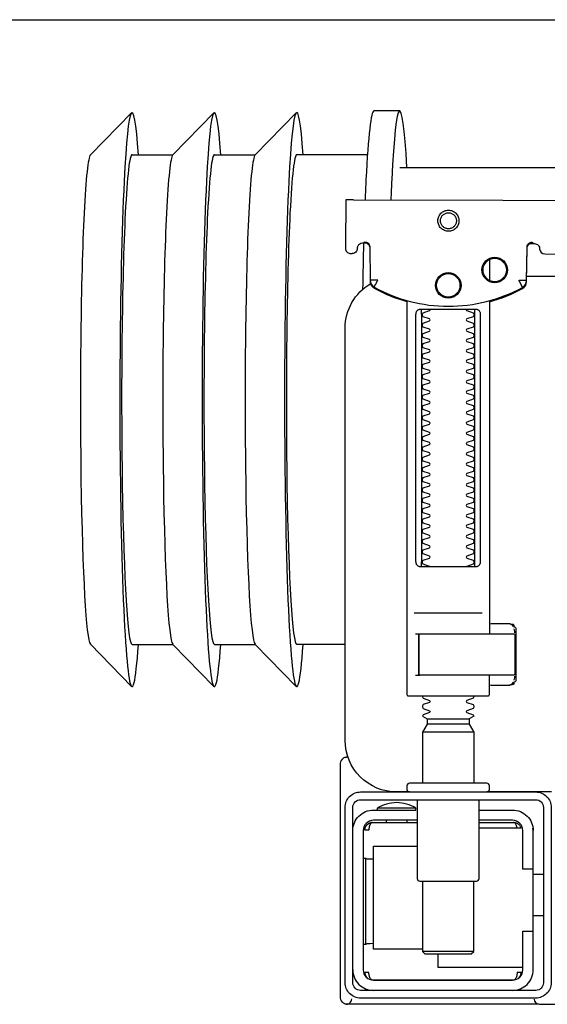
# Model space of a CAD drawing. Header units: millimetres. Extents: x 28600 to 181045, y -399112 to -163690.
# Tile 19 of 256: x 47250 to 47261, y -195440 to -195421. Entities that reach past the tile are written whole.
import ezdxf

# ---------------------------------------------------------------- set-up
doc = ezdxf.new("R2010")
doc.units = ezdxf.units.MM
doc.layers.get('0').update_dxf_attribs({"color": 8})
doc.layers.add('!! 0_ Istn-sciany', color=8, linetype='Continuous')
doc.layers.add('!!_@ wypos sanit nd', color=8, linetype='Continuous', plot=False)

# ---------------------------------------------------------------- blocks, each defined once
blk = doc.blocks.new('A$Cff2eaf8b')
for points in [[(-0.18941, 0.09963), (-0.19441, 0.09963)], [(-0.24945, 0.09108), (-0.24147, 0.09927)], [(-0.24136, 0.09113), (-0.23342, 0.09113), (-0.22548, 0.09927)], [(-0.22538, 0.09113), (-0.21743, 0.09113), (-0.2095, 0.09927)], [(-0.19567, 0.09113), (-0.20939, 0.09113)], [(-0.18941, 0.08863), (-0.04454, 0.08863), (-0.04035, 0.08853), (-0.03617, 0.08824), (-0.032, 0.08775), (-0.02786, 0.08707), (-0.02376, 0.08619), (-0.0197, 0.08513), (-0.0157, 0.08388), (-0.01176, 0.08244), (-0.00789, 0.08082), (-0.0041, 0.07902), (-0.0004, 0.07705), (0.0032, 0.0749), (0.0067, 0.0726), (0.01009, 0.07012), (0.01337, 0.0675)], [(-0.19839, 0.08237), (-0.11148, 0.08219)], [(-0.19594, 0.07411), (-0.19609, 0.07411), (-0.19639, 0.07411), (-0.19593, 0.07402), (-0.19578, 0.07396), (-0.19564, 0.07387), (-0.19551, 0.07376), (-0.1954, 0.07363), (-0.19532, 0.07349), (-0.19526, 0.07333), (-0.19523, 0.07317)], [(-0.16479, 0.06647), (-0.16466, 0.07302), (-0.16465, 0.07318), (-0.16461, 0.07333), (-0.16454, 0.07348), (-0.16445, 0.07361), (-0.16435, 0.07373), (-0.16422, 0.07383), (-0.16409, 0.07391), (-0.16394, 0.07396), (-0.16349, 0.07404), (-0.1638, 0.07405), (-0.16395, 0.07405)], [(-0.172, 0.07079), (-0.172, 0.06674)], [(0.16493, 0.0675), (-0.16477, 0.0675)], [(-0.172, 0.06279), (-0.172, -0.00182)], [(-0.1852, 0.06018), (-0.1852, 0.01218)], [(-0.1748, 0.01218), (-0.1748, 0.06018)], [(-0.17342, 0.00218), (-0.18659, 0.00218)], [(-0.172, 0.00012), (-0.17167, 0.00018), (-0.1682, 0.00018), (-0.1681, 0.00018), (-0.16799, 0.00016), (-0.16789, 0.00007), (-0.16779, 0.00006), (-0.16762, 0.00005), (-0.16752, 0.00005), (-0.16741, 0.00003), (-0.1673, -0.00004), (-0.16725, -0.00018), (-0.16725, -0.00044), (-0.16711, -0.00046), (-0.16701, -0.0005), (-0.16693, -0.00056), (-0.16688, -0.0007), (-0.16688, -0.01094), (-0.16692, -0.01107), (-0.16701, -0.01115), (-0.16725, -0.0112), (-0.16725, -0.01147), (-0.16728, -0.01157), (-0.16735, -0.01164), (-0.16746, -0.01168), (-0.16762, -0.01169), (-0.16775, -0.0117), (-0.16789, -0.01172), (-0.16797, -0.01179), (-0.16807, -0.01182), (-0.1682, -0.01182), (-0.17167, -0.01182), (-0.172, -0.01177)], [(-0.16829, 0.00017), (-0.16772, 0.00003), (-0.16738, -0.00042)], [(-0.18633, -0.00182), (-0.17526, -0.00182), (-0.17367, -0.00182)], [(-0.16723, -0.00083), (-0.16714, -0.00136), (-0.16713, -0.00163)], [(-0.24945, -0.00383), (-0.24147, -0.01202)], [(-0.24136, -0.00387), (-0.23342, -0.00387), (-0.22548, -0.01202)], [(-0.22538, -0.00387), (-0.21743, -0.00387), (-0.2095, -0.01202)], [(-0.2, -0.00387), (-0.20939, -0.00387)], [(-0.18633, -0.00982), (-0.18551, -0.00982), (-0.18567, -0.00972), (-0.1857, -0.00962)], [(-0.16738, -0.01122), (-0.16772, -0.01167), (-0.16829, -0.01182)], [(-0.16713, -0.01002), (-0.16714, -0.01028), (-0.16723, -0.01081)], [(-0.1841, -0.0183), (-0.1759, -0.0183)], [(-0.175, -0.02092), (-0.185, -0.02092)], [(-0.1759, -0.01936), (-0.1841, -0.01936)], [(-0.20001, -0.0258), (-0.19988, -0.02576), (-0.19976, -0.02573), (-0.19963, -0.02571), (-0.19948, -0.02571)], [(-0.20099, -0.02721), (-0.20099, -0.0722)], [(-0.192, -0.038), (-0.192, -0.0384)], [(-0.188, -0.038), (-0.188, -0.0384)], [(-0.19478, -0.0384), (-0.186, -0.0384)], [(-0.16664, -0.0395), (-0.16666, -0.03934), (-0.16669, -0.03923), (-0.16672, -0.03912), (-0.16675, -0.03902), (-0.16679, -0.03892), (-0.16684, -0.03881), (-0.16689, -0.03872), (-0.16695, -0.03863), (-0.16702, -0.03855), (-0.1671, -0.03848), (-0.16718, -0.03843), (-0.16729, -0.0384), (-0.16718, -0.03841), (-0.16708, -0.03842), (-0.16696, -0.03845), (-0.16686, -0.03848), (-0.16677, -0.03851), (-0.16666, -0.03856), (-0.16657, -0.03861), (-0.16646, -0.03868), (-0.16636, -0.03876), (-0.16627, -0.03884), (-0.16618, -0.03894), (-0.1661, -0.03904), (-0.16603, -0.03915), (-0.16598, -0.03926), (-0.16593, -0.03938), (-0.16589, -0.0395), (-0.174, -0.0395)], [(-0.174, -0.0384), (-0.16722, -0.0384)], [(-0.185, -0.063), (-0.1945, -0.063), (-0.1945, -0.043), (-0.186, -0.043)], [(-0.19591, -0.04539), (-0.19602, -0.04539), (-0.19616, -0.04539), (-0.19632, -0.04539), (-0.1965, -0.04539)], [(-0.1615, -0.0485), (-0.1635, -0.0485)], [(-0.185, -0.0498), (-0.185, -0.06342), (-0.1845, -0.06392), (-0.1755, -0.06392), (-0.175, -0.06342), (-0.175, -0.0498)], [(-0.1615, -0.0565), (-0.1635, -0.0565)], [(-0.1965, -0.06201), (-0.19632, -0.06201), (-0.19616, -0.06201), (-0.19602, -0.06201), (-0.19591, -0.06201)], [(-0.175, -0.06342), (-0.185, -0.06342)], [(-0.182, -0.06392), (-0.182, -0.0665), (-0.1655, -0.0665)], [(-0.16636, -0.06865), (-0.16625, -0.06854), (-0.16619, -0.06847), (-0.16612, -0.06839), (-0.16606, -0.0683), (-0.16601, -0.0682), (-0.16596, -0.06811), (-0.16592, -0.06801), (-0.16589, -0.0679), (-0.16586, -0.0678), (-0.16584, -0.06769), (-0.16583, -0.06759), (-0.16583, -0.06749), (-0.16593, -0.0675), (-0.16607, -0.0675), (-0.1663, -0.0675), (-0.16641, -0.0675), (-0.16651, -0.0675), (-0.16661, -0.0675), (-0.16661, -0.0676), (-0.16662, -0.0677), (-0.16663, -0.0678), (-0.16664, -0.0679), (-0.16665, -0.068), (-0.16667, -0.06811), (-0.1667, -0.06821), (-0.16673, -0.06831), (-0.16676, -0.06841), (-0.1668, -0.06852), (-0.16685, -0.06862), (-0.1669, -0.06871), (-0.16697, -0.0688), (-0.16704, -0.06887), (-0.16712, -0.06893), (-0.16725, -0.069), (-0.19475, -0.069), (-0.19493, -0.0689), (-0.19501, -0.06882), (-0.19508, -0.06874), (-0.19513, -0.06865), (-0.19518, -0.06855), (-0.19522, -0.06846), (-0.19526, -0.06835), (-0.19529, -0.06825), (-0.19532, -0.06813), (-0.19534, -0.06803), (-0.19536, -0.06793), (-0.19537, -0.06783), (-0.19538, -0.06772), (-0.19539, -0.0676), (-0.19539, -0.0675), (-0.19617, -0.06751), (-0.19616, -0.06762), (-0.19615, -0.06772), (-0.19613, -0.06783), (-0.19611, -0.06793), (-0.19607, -0.06803), (-0.19603, -0.06813), (-0.19598, -0.06823), (-0.19593, -0.06832), (-0.19586, -0.06841), (-0.19579, -0.06849), (-0.19572, -0.06857), (-0.19563, -0.06865)]]:
    blk.add_lwpolyline(points)
for points in [[(-0.19989, 0.08236), (-0.19995, 0.07336, 0.009369), (-0.19994, 0.07293), (-0.19992, 0.07276), (-0.19986, 0.07259), (-0.19979, 0.07243), (-0.19968, 0.07229), (-0.19955, 0.07217), (-0.19941, 0.07208), (-0.19924, 0.07201), (-0.19908, 0.07197), (-0.19895, 0.07196), (-0.1988, 0.07196)], [(-0.16413, 0.07389), (-0.16324, 0.07389), (-0.16303, 0.07386), (-0.16283, 0.0738), (-0.16264, 0.07369), (-0.16249, 0.07354), (-0.16237, 0.07337), (-0.16228, 0.07317), (-0.16225, 0.07297, 0.002299), (-0.16224, 0.07285, 0.40455), (-0.16124, 0.07188), (-0.11145, 0.07178)], [(-0.19576, 0.07395), (-0.19665, 0.07395, 0.282591), (-0.19754, 0.0734), (-0.19758, 0.07331), (-0.19761, 0.0732), (-0.19763, 0.07311), (-0.19764, 0.07296, -0.415352), (-0.19865, 0.07196)], [(-0.19623, 0.07426), (-0.19588, 0.0742), (-0.19555, 0.07399), (-0.19533, 0.07367), (-0.19523, 0.07332), (-0.19513, 0.06676), (-0.19513, 0.0667, 0.265347), (-0.19435, 0.06544, 0.125711), (-0.17997, 0.06173, 0.125711), (-0.16558, 0.06538, 0.26954), (-0.1648, 0.06667), (-0.16467, 0.07322), (-0.16464, 0.07344), (-0.16456, 0.07365), (-0.16444, 0.07383), (-0.16428, 0.07399), (-0.1641, 0.0741), (-0.16389, 0.07417), (-0.16368, 0.0742)], [(-0.15993, -0.0325), (-0.17249, -0.0325, 0.405519), (-0.172, -0.032), (-0.172, -0.0313, 0.414214), (-0.1725, -0.0308), (-0.1875, -0.0308, 0.414214), (-0.188, -0.0313), (-0.188, -0.032, 0.405519), (-0.18751, -0.0325), (-0.19, -0.0325, -0.414214), (-0.2, -0.0225), (-0.2, 0.0575, -0.266001), (-0.19506, 0.06612)], [(-0.19513, 0.06651), (-0.19511, 0.06632), (-0.19509, 0.06622), (-0.19506, 0.06612), (-0.19503, 0.06602), (-0.19498, 0.06592), (-0.19493, 0.06582), (-0.19488, 0.06573), (-0.19482, 0.06564), (-0.19475, 0.06556), (-0.19468, 0.06548), (-0.1946, 0.06541), (-0.19452, 0.06535), (-0.19443, 0.06529), (-0.19434, 0.06524), (-0.19358, 0.06483), (-0.19281, 0.06445), (-0.19203, 0.0641), (-0.19125, 0.06376), (-0.19045, 0.06345), (-0.18964, 0.06316), (-0.18882, 0.06289), (-0.188, 0.06265), (-0.188, -0.01362, 0.414214), (-0.1878, -0.01382), (-0.17545, -0.01382), (-0.1722, -0.01382, 0.414214), (-0.172, -0.01362), (-0.172, -0.00982)], [(-0.172, 0.0626), (-0.17117, 0.06284), (-0.17034, 0.0631), (-0.16952, 0.06339), (-0.16872, 0.0637), (-0.16792, 0.06404), (-0.16713, 0.06439), (-0.16635, 0.06477), (-0.16558, 0.06518), (-0.16557, 0.06518, 0.269546), (-0.16479, 0.06647)], [(-0.18353, 0.01118, 0.182836), (-0.18364, 0.01127), (-0.18485, 0.01168, 0.050055), (-0.185, 0.01194), (-0.185, 0.01222, 0.050055), (-0.18485, 0.01248), (-0.18364, 0.01289, 0.719897), (-0.18364, 0.01327), (-0.18485, 0.01368, 0.050055), (-0.185, 0.01394), (-0.185, 0.01422, 0.050055), (-0.18485, 0.01448), (-0.18364, 0.01489, 0.719897), (-0.18364, 0.01527), (-0.18485, 0.01568, 0.050055), (-0.185, 0.01594), (-0.185, 0.01622, 0.050055), (-0.18485, 0.01648), (-0.18364, 0.01689, 0.719897), (-0.18364, 0.01727), (-0.18485, 0.01768, 0.050055), (-0.185, 0.01794), (-0.185, 0.01822, 0.050055), (-0.18485, 0.01848), (-0.18364, 0.01889, 0.719897), (-0.18364, 0.01927), (-0.18485, 0.01968, 0.050055), (-0.185, 0.01994), (-0.185, 0.02022, 0.050055), (-0.18485, 0.02048), (-0.18364, 0.02089, 0.719897), (-0.18364, 0.02127), (-0.18485, 0.02168, 0.050055), (-0.185, 0.02194), (-0.185, 0.02222, 0.050055), (-0.18485, 0.02248), (-0.18364, 0.02289, 0.719897), (-0.18364, 0.02327), (-0.18485, 0.02368, 0.050055), (-0.185, 0.02394), (-0.185, 0.02422, 0.050055), (-0.18485, 0.02448), (-0.18364, 0.02489, 0.719897), (-0.18364, 0.02527), (-0.18485, 0.02568, 0.050055), (-0.185, 0.02594), (-0.185, 0.02622, 0.050055), (-0.18485, 0.02648), (-0.18364, 0.02689, 0.719897), (-0.18364, 0.02727), (-0.18485, 0.02768, 0.050055), (-0.185, 0.02794), (-0.185, 0.02822, 0.050055), (-0.18485, 0.02848), (-0.18364, 0.02889, 0.719897), (-0.18364, 0.02927), (-0.18485, 0.02968, 0.050055), (-0.185, 0.02994), (-0.185, 0.03022, 0.050055), (-0.18485, 0.03048), (-0.18364, 0.03089, 0.719897), (-0.18364, 0.03127), (-0.18485, 0.03168, 0.050055), (-0.185, 0.03194), (-0.185, 0.03222, 0.050055), (-0.18485, 0.03248), (-0.18364, 0.03289, 0.719897), (-0.18364, 0.03327), (-0.18485, 0.03368, 0.050055), (-0.185, 0.03394), (-0.185, 0.03422, 0.050055), (-0.18485, 0.03448), (-0.18364, 0.03489, 0.719897), (-0.18364, 0.03527), (-0.18485, 0.03568, 0.050055), (-0.185, 0.03594), (-0.185, 0.03622, 0.050055), (-0.18485, 0.03648), (-0.18364, 0.03689, 0.719897), (-0.18364, 0.03727), (-0.18485, 0.03768, 0.050055), (-0.185, 0.03794), (-0.185, 0.03822, 0.050055), (-0.18485, 0.03848), (-0.18364, 0.03889, 0.719897), (-0.18364, 0.03927), (-0.18485, 0.03968, 0.050055), (-0.185, 0.03994), (-0.185, 0.04022, 0.050055), (-0.18485, 0.04048), (-0.18364, 0.04089, 0.719897), (-0.18364, 0.04127), (-0.18485, 0.04168, 0.050055), (-0.185, 0.04194), (-0.185, 0.04222, 0.050055), (-0.18485, 0.04248), (-0.18364, 0.04289, 0.719897), (-0.18364, 0.04327), (-0.18485, 0.04368, 0.050055), (-0.185, 0.04394), (-0.185, 0.04422, 0.050055), (-0.18485, 0.04448), (-0.18364, 0.04489, 0.719897), (-0.18364, 0.04527), (-0.18485, 0.04568, 0.050055), (-0.185, 0.04594), (-0.185, 0.04622, 0.050055), (-0.18485, 0.04648), (-0.18364, 0.04689, 0.719897), (-0.18364, 0.04727), (-0.18485, 0.04768, 0.050055), (-0.185, 0.04794), (-0.185, 0.04822, 0.050055), (-0.18485, 0.04848), (-0.18364, 0.04889, 0.719897), (-0.18364, 0.04927), (-0.18485, 0.04968, 0.050055), (-0.185, 0.04994), (-0.185, 0.05022, 0.050055), (-0.18485, 0.05048), (-0.18364, 0.05089, 0.719897), (-0.18364, 0.05127), (-0.18485, 0.05168, 0.050055), (-0.185, 0.05194), (-0.185, 0.05222, 0.050055), (-0.18485, 0.05248), (-0.18364, 0.05289, 0.719897), (-0.18364, 0.05327), (-0.18485, 0.05368, 0.050055), (-0.185, 0.05394), (-0.185, 0.05422, 0.050055), (-0.18485, 0.05448), (-0.18364, 0.05489, 0.719897), (-0.18364, 0.05527), (-0.18485, 0.05568, 0.050055), (-0.185, 0.05594), (-0.185, 0.05622, 0.050055), (-0.18485, 0.05648), (-0.18364, 0.05689, 0.719897), (-0.18364, 0.05727), (-0.18485, 0.05768, 0.050055), (-0.185, 0.05794), (-0.185, 0.05822, 0.050055), (-0.18485, 0.05848), (-0.18364, 0.05889, 0.719897), (-0.18364, 0.05927), (-0.18485, 0.05968, 0.050055), (-0.185, 0.05994), (-0.185, 0.06022, 0.050055), (-0.18485, 0.06048), (-0.18364, 0.06089, 0.474594), (-0.18353, 0.06118)], [(-0.17647, 0.06118, 0.474594), (-0.17636, 0.06089), (-0.17515, 0.06048, 0.050055), (-0.175, 0.06022), (-0.175, 0.05994, 0.050055), (-0.17515, 0.05968), (-0.17636, 0.05927, 0.719897), (-0.17636, 0.05889), (-0.17515, 0.05848, 0.050055), (-0.175, 0.05822), (-0.175, 0.05794, 0.050055), (-0.17515, 0.05768), (-0.17636, 0.05727, 0.719897), (-0.17636, 0.05689), (-0.17515, 0.05648, 0.050055), (-0.175, 0.05622), (-0.175, 0.05594, 0.050055), (-0.17515, 0.05568), (-0.17636, 0.05527, 0.719897), (-0.17636, 0.05489), (-0.17515, 0.05448, 0.050055), (-0.175, 0.05422), (-0.175, 0.05394, 0.050055), (-0.17515, 0.05368), (-0.17636, 0.05327, 0.719897), (-0.17636, 0.05289), (-0.17515, 0.05248, 0.050055), (-0.175, 0.05222), (-0.175, 0.05194, 0.050055), (-0.17515, 0.05168), (-0.17636, 0.05127, 0.719897), (-0.17636, 0.05089), (-0.17515, 0.05048, 0.050055), (-0.175, 0.05022), (-0.175, 0.04994, 0.050055), (-0.17515, 0.04968), (-0.17636, 0.04927, 0.719897), (-0.17636, 0.04889), (-0.17515, 0.04848, 0.050055), (-0.175, 0.04822), (-0.175, 0.04794, 0.050055), (-0.17515, 0.04768), (-0.17636, 0.04727, 0.719897), (-0.17636, 0.04689), (-0.17515, 0.04648, 0.050055), (-0.175, 0.04622), (-0.175, 0.04594, 0.050055), (-0.17515, 0.04568), (-0.17636, 0.04527, 0.719897), (-0.17636, 0.04489), (-0.17515, 0.04448, 0.050055), (-0.175, 0.04422), (-0.175, 0.04394, 0.050055), (-0.17515, 0.04368), (-0.17636, 0.04327, 0.719897), (-0.17636, 0.04289), (-0.17515, 0.04248, 0.050055), (-0.175, 0.04222), (-0.175, 0.04194, 0.050055), (-0.17515, 0.04168), (-0.17636, 0.04127, 0.719897), (-0.17636, 0.04089), (-0.17515, 0.04048, 0.050055), (-0.175, 0.04022), (-0.175, 0.03994, 0.050055), (-0.17515, 0.03968), (-0.17636, 0.03927, 0.719897), (-0.17636, 0.03889), (-0.17515, 0.03848, 0.050055), (-0.175, 0.03822), (-0.175, 0.03794, 0.050055), (-0.17515, 0.03768), (-0.17636, 0.03727, 0.719897), (-0.17636, 0.03689), (-0.17515, 0.03648, 0.050055), (-0.175, 0.03622), (-0.175, 0.03594, 0.050055), (-0.17515, 0.03568), (-0.17636, 0.03527, 0.719897), (-0.17636, 0.03489), (-0.17515, 0.03448, 0.050055), (-0.175, 0.03422), (-0.175, 0.03394, 0.050055), (-0.17515, 0.03368), (-0.17636, 0.03327, 0.719897), (-0.17636, 0.03289), (-0.17515, 0.03248, 0.050055), (-0.175, 0.03222), (-0.175, 0.03194, 0.050055), (-0.17515, 0.03168), (-0.17636, 0.03127, 0.719897), (-0.17636, 0.03089), (-0.17515, 0.03048, 0.050055), (-0.175, 0.03022), (-0.175, 0.02994, 0.050055), (-0.17515, 0.02968), (-0.17636, 0.02927, 0.719897), (-0.17636, 0.02889), (-0.17515, 0.02848, 0.050055), (-0.175, 0.02822), (-0.175, 0.02794, 0.050055), (-0.17515, 0.02768), (-0.17636, 0.02727, 0.719897), (-0.17636, 0.02689), (-0.17515, 0.02648, 0.050055), (-0.175, 0.02622), (-0.175, 0.02594, 0.050055), (-0.17515, 0.02568), (-0.17636, 0.02527, 0.719897), (-0.17636, 0.02489), (-0.17515, 0.02448, 0.050055), (-0.175, 0.02422), (-0.175, 0.02394, 0.050055), (-0.17515, 0.02368), (-0.17636, 0.02327, 0.719897), (-0.17636, 0.02289), (-0.17515, 0.02248, 0.050055), (-0.175, 0.02222), (-0.175, 0.02194, 0.050055), (-0.17515, 0.02168), (-0.17636, 0.02127, 0.719897), (-0.17636, 0.02089), (-0.17515, 0.02048, 0.050055), (-0.175, 0.02022), (-0.175, 0.01994, 0.050055), (-0.17515, 0.01968), (-0.17636, 0.01927, 0.719897), (-0.17636, 0.01889), (-0.17515, 0.01848, 0.050055), (-0.175, 0.01822), (-0.175, 0.01794, 0.050055), (-0.17515, 0.01768), (-0.17636, 0.01727, 0.719897), (-0.17636, 0.01689), (-0.17515, 0.01648, 0.050055), (-0.175, 0.01622), (-0.175, 0.01594, 0.050055), (-0.17515, 0.01568), (-0.17636, 0.01527, 0.719897), (-0.17636, 0.01489), (-0.17515, 0.01448, 0.050055), (-0.175, 0.01422), (-0.175, 0.01394, 0.050055), (-0.17515, 0.01368), (-0.17636, 0.01327, 0.719897), (-0.17636, 0.01289), (-0.17515, 0.01248, 0.050055), (-0.175, 0.01222), (-0.175, 0.01194, 0.050055), (-0.17515, 0.01168), (-0.17636, 0.01127, 0.182836), (-0.17647, 0.01118)], [(-0.1857, -0.00202), (-0.1857, -0.00962), (-0.1857, -0.00202), (-0.18567, -0.00192), (-0.18559, -0.00184), (-0.17696, -0.00182), (-0.16725, -0.00182, -0.414214), (-0.16705, -0.00202), (-0.16705, -0.00962, -0.414214), (-0.16725, -0.00982), (-0.18543, -0.00982), (-0.18553, -0.00978), (-0.1856, -0.00962)], [(-0.185, -0.01382), (-0.185, -0.01406, -0.050055), (-0.18485, -0.01432), (-0.18364, -0.01473, -0.719897), (-0.18364, -0.01511), (-0.18485, -0.01552, -0.050055), (-0.185, -0.01578), (-0.185, -0.01606, -0.050055), (-0.18485, -0.01632), (-0.18364, -0.01673, -0.719897), (-0.18364, -0.01711), (-0.18485, -0.01752, -0.050055), (-0.185, -0.01778), (-0.1841, -0.0183), (-0.1841, -0.01936), (-0.185, -0.02092), (-0.185, -0.0308)], [(-0.175, -0.01382), (-0.175, -0.01406, 0.050055), (-0.17515, -0.01432), (-0.17636, -0.01473, 0.719897), (-0.17636, -0.01511), (-0.17515, -0.01552, 0.050055), (-0.175, -0.01578), (-0.175, -0.01606, 0.050055), (-0.17515, -0.01632), (-0.17636, -0.01673, 0.719897), (-0.17636, -0.01711), (-0.17515, -0.01752, 0.050055), (-0.175, -0.01778), (-0.1759, -0.0183), (-0.1759, -0.01936), (-0.175, -0.02092), (-0.175, -0.0308)], [(-0.20011, -0.02584, 0.091301), (-0.20056, -0.02614, 0.198909), (-0.20099, -0.02721)], [(-0.19945, -0.02578, 0.170835), (-0.20011, -0.02584)], [(-0.186, -0.034), (-0.186, -0.0493, 0.414214), (-0.1855, -0.0498), (-0.1745, -0.0498, 0.414214), (-0.174, -0.0493), (-0.174, -0.034)], [(-0.1985, -0.04, -0.414214), (-0.1945, -0.036), (-0.18625, -0.036), (-0.18625, -0.03562), (-0.19375, -0.03562), (-0.19375, -0.036)], [(-0.18625, -0.03562, 0.119096), (-0.19, -0.03454, 0.119096), (-0.19375, -0.03562)], [(-0.174, -0.036), (-0.1675, -0.036, -0.414214), (-0.1635, -0.04), (-0.16353, -0.0395)], [(-0.186, -0.038), (-0.1945, -0.038, 0.414214), (-0.1965, -0.04), (-0.1965, -0.067, 0.414214), (-0.1945, -0.069), (-0.1675, -0.069, 0.414214), (-0.1655, -0.067), (-0.1655, -0.0595), (-0.1635, -0.0595), (-0.1635, -0.04)], [(-0.1635, -0.0475), (-0.1655, -0.0475), (-0.1655, -0.04, 0.414214), (-0.1675, -0.038), (-0.174, -0.038)], [(-0.1945, -0.06193), (-0.19515, -0.06194), (-0.19542, -0.06194), (-0.1956, -0.06194), (-0.19567, -0.06194, 0.116465), (-0.19589, -0.062), (-0.19601, -0.06205), (-0.19601, -0.04535), (-0.19589, -0.0454, 0.116465), (-0.19567, -0.04546), (-0.19542, -0.04546), (-0.19515, -0.04546), (-0.1945, -0.04547)], [(-0.1675, -0.071, 0.414214), (-0.1635, -0.067), (-0.1635, -0.0595)], [(-0.1985, -0.067, 0.414214), (-0.1945, -0.071)], [(-0.20099, -0.0722, 0.198909), (-0.20056, -0.07326, 0.091301), (-0.20011, -0.07356)], [(-0.1633, -0.0727, 0.412536), (-0.1623, -0.0737), (-0.11251, -0.0737), (-0.11222, -0.07367), (-0.11194, -0.07358), (-0.11168, -0.07345), (-0.11145, -0.07326), (-0.11126, -0.07304), (-0.11112, -0.07278), (-0.11104, -0.0725)], [(-0.16237, -0.07369), (-0.1625, -0.07369), (-0.16269, -0.07369), (-0.16294, -0.07369), (-0.16323, -0.07369), (-0.16357, -0.07369), (-0.16393, -0.07369), (-0.16428, -0.07369), (-0.19771, -0.07369), (-0.19841, -0.07369), (-0.19903, -0.07369), (-0.19948, -0.07369), (-0.19961, -0.07369), (-0.19973, -0.07367), (-0.19984, -0.07365), (-0.20003, -0.07359, 0.517033), (-0.1987, -0.07266)]]:
    blk.add_lwpolyline(points, format="xyb")
for points in [[(-0.17994, 0.08038), (-0.17974, 0.08037), (-0.17954, 0.08034), (-0.17935, 0.08029), (-0.17916, 0.08022), (-0.17897, 0.08013), (-0.1788, 0.08003), (-0.17864, 0.07991), (-0.17849, 0.07978), (-0.17836, 0.07963), (-0.17824, 0.07947), (-0.17814, 0.07929), (-0.17805, 0.07911), (-0.17798, 0.07892), (-0.17793, 0.07873), (-0.17791, 0.07853), (-0.1779, 0.07833), (-0.17791, 0.07813), (-0.17794, 0.07793), (-0.17799, 0.07773), (-0.17805, 0.07754), (-0.17814, 0.07736), (-0.17824, 0.07719), (-0.17836, 0.07703), (-0.1785, 0.07688), (-0.17865, 0.07675), (-0.17881, 0.07663), (-0.17898, 0.07652), (-0.17916, 0.07644), (-0.17935, 0.07637), (-0.17955, 0.07632), (-0.17975, 0.07629), (-0.17995, 0.07628), (-0.18015, 0.07629), (-0.18035, 0.07632), (-0.18054, 0.07637), (-0.18073, 0.07644), (-0.18091, 0.07653), (-0.18109, 0.07663), (-0.18125, 0.07675), (-0.18139, 0.07689), (-0.18153, 0.07704), (-0.18165, 0.0772), (-0.18175, 0.07737), (-0.18184, 0.07755), (-0.1819, 0.07774), (-0.18195, 0.07794), (-0.18198, 0.07813), (-0.18199, 0.07834), (-0.18198, 0.07854), (-0.18195, 0.07873), (-0.1819, 0.07893), (-0.18183, 0.07912), (-0.18175, 0.0793), (-0.18164, 0.07947), (-0.18152, 0.07963), (-0.18139, 0.07978), (-0.18124, 0.07992), (-0.18108, 0.08004), (-0.18091, 0.08014), (-0.18072, 0.08022), (-0.18053, 0.08029), (-0.18034, 0.08034), (-0.18014, 0.08037)], [(-0.17994, 0.07987), (-0.17979, 0.07987), (-0.17964, 0.07984), (-0.17949, 0.07981), (-0.17935, 0.07976), (-0.17921, 0.07969), (-0.17908, 0.07961), (-0.17896, 0.07952), (-0.17885, 0.07942), (-0.17874, 0.07931), (-0.17865, 0.07918), (-0.17858, 0.07905), (-0.17851, 0.07892), (-0.17846, 0.07877), (-0.17842, 0.07862), (-0.1784, 0.07847), (-0.17839, 0.07832), (-0.1784, 0.07817), (-0.17842, 0.07802), (-0.17846, 0.07787), (-0.17851, 0.07773), (-0.17858, 0.07759), (-0.17866, 0.07746), (-0.17875, 0.07734), (-0.17885, 0.07723), (-0.17896, 0.07712), (-0.17909, 0.07703), (-0.17922, 0.07696), (-0.17935, 0.07689), (-0.1795, 0.07684), (-0.17964, 0.0768), (-0.1798, 0.07678), (-0.17995, 0.07677), (-0.1801, 0.07678), (-0.18025, 0.07681), (-0.1804, 0.07684), (-0.18054, 0.07689), (-0.18068, 0.07696), (-0.18081, 0.07704), (-0.18093, 0.07713), (-0.18104, 0.07723), (-0.18114, 0.07734), (-0.18123, 0.07747), (-0.18131, 0.0776), (-0.18138, 0.07773), (-0.18143, 0.07788), (-0.18146, 0.07803), (-0.18149, 0.07818), (-0.18149, 0.07833), (-0.18149, 0.07848), (-0.18146, 0.07863), (-0.18143, 0.07878), (-0.18137, 0.07892), (-0.18131, 0.07906), (-0.18123, 0.07919), (-0.18114, 0.07931), (-0.18104, 0.07942), (-0.18092, 0.07952), (-0.1808, 0.07962), (-0.18067, 0.07969), (-0.18053, 0.07976), (-0.18039, 0.07981), (-0.18024, 0.07985), (-0.18009, 0.07987)], [(-0.17471, 0.06118), (-0.17462, 0.06118), (-0.17454, 0.06117), (-0.17445, 0.06115), (-0.17437, 0.06113), (-0.17428, 0.06109), (-0.1742, 0.06105), (-0.17413, 0.061), (-0.17406, 0.06095), (-0.174, 0.06088), (-0.17394, 0.06081), (-0.17389, 0.06072), (-0.17384, 0.06062), (-0.17381, 0.06052), (-0.17378, 0.06041), (-0.17376, 0.06029), (-0.17376, 0.06018), (-0.17376, 0.01218), (-0.17376, 0.01206), (-0.17378, 0.01195), (-0.17381, 0.01184), (-0.17384, 0.01173), (-0.17389, 0.01164), (-0.17394, 0.01155), (-0.174, 0.01148), (-0.17406, 0.01141), (-0.17413, 0.01135), (-0.1742, 0.01131), (-0.17428, 0.01126), (-0.17437, 0.01123), (-0.17445, 0.01121), (-0.17454, 0.01119), (-0.17462, 0.01118), (-0.17471, 0.01118), (-0.18529, 0.01118), (-0.18538, 0.01118), (-0.18547, 0.01119), (-0.18555, 0.01121), (-0.18564, 0.01123), (-0.18572, 0.01126), (-0.1858, 0.01131), (-0.18587, 0.01135), (-0.18594, 0.01141), (-0.18601, 0.01148), (-0.18606, 0.01155), (-0.18612, 0.01164), (-0.18616, 0.01173), (-0.1862, 0.01184), (-0.18623, 0.01195), (-0.18624, 0.01206), (-0.18625, 0.01218), (-0.18625, 0.06018), (-0.18624, 0.06029), (-0.18623, 0.06041), (-0.1862, 0.06052), (-0.18616, 0.06062), (-0.18612, 0.06072), (-0.18606, 0.06081), (-0.18601, 0.06088), (-0.18594, 0.06095), (-0.18587, 0.061), (-0.1858, 0.06105), (-0.18572, 0.06109), (-0.18564, 0.06113), (-0.18555, 0.06115), (-0.18547, 0.06117), (-0.18538, 0.06118), (-0.18529, 0.06118)], [(-0.19467, -0.0384), (-0.19467, -0.0384), (-0.19467, -0.0384), (-0.19466, -0.0384), (-0.19466, -0.0384), (-0.19466, -0.0384), (-0.19466, -0.0384), (-0.19466, -0.0384), (-0.19466, -0.0384), (-0.19466, -0.0384), (-0.19466, -0.0384), (-0.19466, -0.0384), (-0.19466, -0.0384), (-0.19466, -0.0384), (-0.19466, -0.0384), (-0.19467, -0.0384), (-0.19467, -0.0384), (-0.19467, -0.0384), (-0.19467, -0.0384), (-0.19467, -0.0384), (-0.19468, -0.0384), (-0.19468, -0.0384), (-0.19468, -0.0384), (-0.19469, -0.0384), (-0.1947, -0.0384), (-0.19471, -0.0384), (-0.19471, -0.0384), (-0.19471, -0.0384), (-0.19471, -0.0384), (-0.19472, -0.0384), (-0.19472, -0.0384), (-0.19472, -0.0384), (-0.19472, -0.03841), (-0.19473, -0.03841), (-0.19473, -0.03841), (-0.19473, -0.03841), (-0.19473, -0.03841), (-0.19473, -0.03841), (-0.19474, -0.03841), (-0.19474, -0.03841), (-0.19474, -0.03841), (-0.19474, -0.03841), (-0.19474, -0.03841), (-0.19474, -0.03841), (-0.19475, -0.03841), (-0.19475, -0.03841), (-0.19475, -0.03841), (-0.19475, -0.03841), (-0.19476, -0.03841), (-0.19476, -0.03841), (-0.19476, -0.03841), (-0.19476, -0.03841), (-0.19477, -0.03842), (-0.19477, -0.03842), (-0.19477, -0.03842), (-0.19478, -0.03842), (-0.19479, -0.03842), (-0.19479, -0.03842), (-0.1948, -0.03843), (-0.19481, -0.03843), (-0.19481, -0.03843), (-0.19482, -0.03844), (-0.19483, -0.03844), (-0.19484, -0.03844), (-0.19484, -0.03845), (-0.19485, -0.03845), (-0.19486, -0.03845), (-0.19486, -0.03846), (-0.19487, -0.03846), (-0.19488, -0.03847), (-0.19489, -0.03847), (-0.19489, -0.03848), (-0.1949, -0.03848), (-0.19491, -0.03849), (-0.19491, -0.03849), (-0.19492, -0.0385), (-0.19493, -0.0385), (-0.19493, -0.03851), (-0.19494, -0.03851), (-0.19495, -0.03852), (-0.19495, -0.03852), (-0.19496, -0.03853), (-0.19497, -0.03854), (-0.19497, -0.03854), (-0.19498, -0.03855), (-0.19499, -0.03856), (-0.19499, -0.03856), (-0.195, -0.03857), (-0.19501, -0.03858), (-0.19501, -0.03859), (-0.19502, -0.03859), (-0.19503, -0.0386), (-0.19503, -0.03861), (-0.19504, -0.03862), (-0.19505, -0.03862), (-0.19505, -0.03863), (-0.19506, -0.03864), (-0.19507, -0.03865), (-0.19507, -0.03866), (-0.19508, -0.03867), (-0.19508, -0.03868), (-0.19509, -0.03869), (-0.1951, -0.03869), (-0.1951, -0.0387), (-0.19511, -0.03871), (-0.19511, -0.03872), (-0.19512, -0.03873), (-0.19512, -0.03874), (-0.19513, -0.03875), (-0.19514, -0.03876), (-0.19514, -0.03877), (-0.19515, -0.03878), (-0.19515, -0.03879), (-0.19516, -0.0388), (-0.19516, -0.03881), (-0.19517, -0.03882), (-0.19517, -0.03884), (-0.19518, -0.03885), (-0.19518, -0.03886), (-0.19519, -0.03887), (-0.1952, -0.03888), (-0.1952, -0.03889), (-0.19521, -0.0389), (-0.19521, -0.03891), (-0.19521, -0.03893), (-0.19522, -0.03894), (-0.19522, -0.03895), (-0.19523, -0.03896), (-0.19523, -0.03897), (-0.19524, -0.03899), (-0.19524, -0.039), (-0.19525, -0.03901), (-0.19525, -0.03902), (-0.19526, -0.03905), (-0.19527, -0.03907), (-0.19528, -0.0391), (-0.19528, -0.03912), (-0.19529, -0.03915), (-0.1953, -0.03918), (-0.19531, -0.0392), (-0.19531, -0.03923), (-0.19532, -0.03926), (-0.19532, -0.03928), (-0.19533, -0.03931), (-0.19533, -0.03933), (-0.19534, -0.03936), (-0.19534, -0.03939), (-0.19535, -0.03941), (-0.19535, -0.03944), (-0.19536, -0.03947), (-0.19536, -0.03949), (-0.19536, -0.03952), (-0.19537, -0.03955), (-0.19537, -0.03957), (-0.19537, -0.0396), (-0.19537, -0.03961), (-0.19537, -0.03962), (-0.19538, -0.03963), (-0.19538, -0.03963), (-0.19538, -0.03964), (-0.19538, -0.03965), (-0.19538, -0.03965), (-0.19538, -0.03966), (-0.19538, -0.03966), (-0.19538, -0.03967), (-0.19538, -0.03967), (-0.19538, -0.03968), (-0.19538, -0.03969), (-0.19538, -0.03969), (-0.19538, -0.0397), (-0.19538, -0.0397), (-0.19538, -0.0397), (-0.19538, -0.03971), (-0.19538, -0.03971), (-0.19538, -0.03972), (-0.19538, -0.03972), (-0.19538, -0.03972), (-0.19538, -0.03973), (-0.19538, -0.03973), (-0.19538, -0.03973), (-0.19538, -0.03974), (-0.19538, -0.03974), (-0.19538, -0.03974), (-0.19538, -0.03974), (-0.19538, -0.03975), (-0.19538, -0.03975), (-0.19538, -0.03975), (-0.19538, -0.03976), (-0.19538, -0.03976), (-0.19538, -0.03977), (-0.19538, -0.03977), (-0.19539, -0.03978), (-0.19539, -0.03978), (-0.19539, -0.03979), (-0.19539, -0.03979), (-0.19539, -0.03979), (-0.19539, -0.0398), (-0.19539, -0.0398), (-0.19539, -0.03981), (-0.19539, -0.03981), (-0.19539, -0.03982), (-0.19538, -0.03982), (-0.19538, -0.03983), (-0.19538, -0.03983), (-0.19538, -0.03984), (-0.19538, -0.03984), (-0.19538, -0.03984), (-0.19538, -0.03985), (-0.19538, -0.03986), (-0.19538, -0.03986), (-0.19538, -0.03987), (-0.19538, -0.03987), (-0.19538, -0.03987), (-0.19538, -0.03988), (-0.19538, -0.03988), (-0.19538, -0.03989), (-0.19538, -0.03989), (-0.19538, -0.03989), (-0.19538, -0.03989), (-0.19538, -0.0399), (-0.19538, -0.0399), (-0.19539, -0.0399), (-0.19539, -0.0399), (-0.19539, -0.0399), (-0.19539, -0.0399), (-0.19539, -0.0399), (-0.19539, -0.03991), (-0.1954, -0.03991), (-0.1954, -0.03991), (-0.1954, -0.03991), (-0.1954, -0.03991), (-0.1954, -0.03991), (-0.19541, -0.03991), (-0.19541, -0.03991), (-0.19542, -0.03991), (-0.19542, -0.03991), (-0.19543, -0.0399), (-0.19544, -0.0399), (-0.19545, -0.0399), (-0.19545, -0.0399), (-0.19546, -0.0399), (-0.19546, -0.0399), (-0.19547, -0.0399), (-0.19547, -0.0399), (-0.19548, -0.0399), (-0.19549, -0.0399), (-0.1955, -0.0399), (-0.1955, -0.0399), (-0.19551, -0.0399), (-0.19552, -0.0399), (-0.19553, -0.0399), (-0.19554, -0.0399), (-0.19555, -0.0399), (-0.19556, -0.0399), (-0.19557, -0.0399), (-0.19558, -0.0399), (-0.19559, -0.0399), (-0.19561, -0.0399), (-0.19564, -0.0399), (-0.19566, -0.0399), (-0.19568, -0.0399), (-0.1957, -0.0399), (-0.19574, -0.0399), (-0.19576, -0.0399), (-0.19578, -0.0399), (-0.19595, -0.0399), (-0.19596, -0.0399), (-0.19598, -0.0399), (-0.19599, -0.0399), (-0.19601, -0.0399), (-0.19602, -0.0399), (-0.19603, -0.0399), (-0.19604, -0.0399), (-0.19605, -0.0399), (-0.19606, -0.0399), (-0.19607, -0.0399), (-0.19608, -0.0399), (-0.19609, -0.0399), (-0.1961, -0.0399), (-0.19611, -0.0399), (-0.19612, -0.0399), (-0.19613, -0.03989), (-0.19614, -0.03989), (-0.19614, -0.03989), (-0.19615, -0.03989), (-0.19615, -0.03989), (-0.19615, -0.03989), (-0.19615, -0.03989), (-0.19616, -0.03989), (-0.19616, -0.03989), (-0.19616, -0.03989), (-0.19616, -0.0399), (-0.19616, -0.0399), (-0.19616, -0.0399), (-0.19616, -0.0399), (-0.19616, -0.0399), (-0.19617, -0.0399), (-0.19617, -0.03991), (-0.19617, -0.03991), (-0.19617, -0.03991), (-0.19617, -0.03991), (-0.19617, -0.03991), (-0.19617, -0.03991), (-0.19617, -0.03991), (-0.19617, -0.03991), (-0.19617, -0.03991), (-0.19617, -0.03991), (-0.19617, -0.0399), (-0.19617, -0.0399), (-0.19617, -0.0399), (-0.19617, -0.03989), (-0.19617, -0.03989), (-0.19617, -0.03989), (-0.19617, -0.03988), (-0.19617, -0.03987), (-0.19617, -0.03986), (-0.19617, -0.03985), (-0.19617, -0.03984), (-0.19617, -0.03984), (-0.19617, -0.03984), (-0.19617, -0.03983), (-0.19617, -0.03983), (-0.19617, -0.03982), (-0.19617, -0.03982), (-0.19617, -0.03981), (-0.19616, -0.0398), (-0.19616, -0.03979), (-0.19616, -0.03979), (-0.19616, -0.03978), (-0.19616, -0.03978), (-0.19616, -0.03977), (-0.19616, -0.03977), (-0.19616, -0.03977), (-0.19616, -0.03976), (-0.19616, -0.03976), (-0.19616, -0.03975), (-0.19616, -0.03975), (-0.19616, -0.03974), (-0.19616, -0.03974), (-0.19616, -0.03973), (-0.19616, -0.03973), (-0.19616, -0.03972), (-0.19616, -0.03972), (-0.19616, -0.03972), (-0.19616, -0.03972), (-0.19616, -0.03971), (-0.19616, -0.03971), (-0.19616, -0.0397), (-0.19615, -0.0397), (-0.19615, -0.0397), (-0.19615, -0.03969), (-0.19615, -0.03969), (-0.19615, -0.03968), (-0.19615, -0.03967), (-0.19615, -0.03967), (-0.19615, -0.03966), (-0.19615, -0.03966), (-0.19615, -0.03965), (-0.19615, -0.03964), (-0.19614, -0.03964), (-0.19614, -0.03963), (-0.19614, -0.03962), (-0.19614, -0.03962), (-0.19614, -0.03961), (-0.19614, -0.0396), (-0.19614, -0.03959), (-0.19613, -0.03958), (-0.19613, -0.03958), (-0.19613, -0.03957), (-0.19613, -0.03955), (-0.19612, -0.03954), (-0.19612, -0.03952), (-0.19611, -0.0395), (-0.19611, -0.03949), (-0.1961, -0.03947), (-0.1961, -0.03945), (-0.19609, -0.03944), (-0.19609, -0.03942), (-0.19608, -0.03941), (-0.19608, -0.03939), (-0.19607, -0.03937), (-0.19607, -0.03936), (-0.19606, -0.03934), (-0.19605, -0.03933), (-0.19605, -0.03931), (-0.19604, -0.0393), (-0.19603, -0.03928), (-0.19603, -0.03927), (-0.19602, -0.03925), (-0.19601, -0.03923), (-0.196, -0.03922), (-0.196, -0.0392), (-0.19599, -0.03919), (-0.19598, -0.03918), (-0.19597, -0.03916), (-0.19596, -0.03915), (-0.19596, -0.03913), (-0.19595, -0.03912), (-0.19594, -0.0391), (-0.19593, -0.03909), (-0.19592, -0.03907), (-0.19591, -0.03906), (-0.1959, -0.03905), (-0.19589, -0.03903), (-0.19588, -0.03902), (-0.19587, -0.03901), (-0.19586, -0.03899), (-0.19585, -0.03898), (-0.19584, -0.03897), (-0.19583, -0.03895), (-0.19582, -0.03894), (-0.19581, -0.03893), (-0.1958, -0.03891), (-0.19579, -0.0389), (-0.19577, -0.03889), (-0.19576, -0.03888), (-0.19575, -0.03886), (-0.19574, -0.03885), (-0.19573, -0.03884), (-0.19572, -0.03883), (-0.1957, -0.03882), (-0.19569, -0.0388), (-0.19568, -0.03879), (-0.19567, -0.03878), (-0.19565, -0.03877), (-0.19564, -0.03876), (-0.19563, -0.03875), (-0.19562, -0.03874), (-0.1956, -0.03873), (-0.19559, -0.03872), (-0.19558, -0.03871), (-0.19556, -0.0387), (-0.19555, -0.03869), (-0.19554, -0.03868), (-0.19552, -0.03867), (-0.19551, -0.03866), (-0.19549, -0.03865), (-0.19548, -0.03864), (-0.19547, -0.03863), (-0.19545, -0.03862), (-0.19544, -0.03861), (-0.19542, -0.0386), (-0.19541, -0.0386), (-0.19539, -0.03859), (-0.19538, -0.03858), (-0.19536, -0.03857), (-0.19535, -0.03856), (-0.19533, -0.03856), (-0.19532, -0.03855), (-0.1953, -0.03854), (-0.19529, -0.03853), (-0.19527, -0.03853), (-0.19526, -0.03852), (-0.19524, -0.03851), (-0.19522, -0.03851), (-0.19521, -0.0385), (-0.19519, -0.0385), (-0.19518, -0.03849), (-0.19516, -0.03848), (-0.19515, -0.03848), (-0.19513, -0.03847), (-0.19511, -0.03847), (-0.1951, -0.03846), (-0.19508, -0.03846), (-0.19506, -0.03845), (-0.19505, -0.03845), (-0.19503, -0.03845), (-0.19502, -0.03844), (-0.195, -0.03844), (-0.19498, -0.03843), (-0.19497, -0.03843), (-0.19495, -0.03843), (-0.19493, -0.03842), (-0.19492, -0.03842), (-0.19491, -0.03842), (-0.1949, -0.03842), (-0.19489, -0.03842), (-0.19488, -0.03842), (-0.19487, -0.03841), (-0.19486, -0.03841), (-0.19485, -0.03841), (-0.19484, -0.03841), (-0.19483, -0.03841), (-0.19481, -0.03841), (-0.1948, -0.03841), (-0.19479, -0.03841), (-0.19479, -0.03841), (-0.19478, -0.03841), (-0.19478, -0.0384), (-0.19477, -0.0384), (-0.19477, -0.0384), (-0.19476, -0.0384), (-0.19475, -0.0384), (-0.19474, -0.0384), (-0.19474, -0.0384), (-0.19473, -0.0384), (-0.19473, -0.0384), (-0.19471, -0.0384), (-0.19471, -0.0384), (-0.1947, -0.0384), (-0.1947, -0.0384), (-0.19469, -0.0384), (-0.19469, -0.0384), (-0.19469, -0.0384), (-0.19469, -0.0384), (-0.19468, -0.0384), (-0.19468, -0.0384), (-0.19468, -0.0384), (-0.19468, -0.0384), (-0.19467, -0.0384), (-0.19467, -0.0384), (-0.19467, -0.0384)]]:
    blk.add_lwpolyline(points, close=True)
for points in [[(-0.19436, 0.06548), (-0.19435, 0.06548), (-0.19435, 0.06548), (-0.19435, 0.06548), (-0.19435, 0.06548), (-0.19435, 0.06548), (-0.19435, 0.06548), (-0.19435, 0.06548), (-0.19435, 0.06548), (-0.19435, 0.06548), (-0.19435, 0.06548), (-0.19435, 0.06548), (-0.19435, 0.06548), (-0.19435, 0.06548), (-0.19435, 0.06548), (-0.19435, 0.06548), (-0.19435, 0.06548), (-0.19435, 0.06548), (-0.19435, 0.06548), (-0.19435, 0.06549), (-0.19435, 0.06549), (-0.19435, 0.06549), (-0.19435, 0.06549), (-0.19435, 0.06549), (-0.19435, 0.06549), (-0.19435, 0.0655), (-0.19435, 0.0655), (-0.19434, 0.0655), (-0.19434, 0.06551), (-0.19434, 0.06551), (-0.19434, 0.06552), (-0.19433, 0.06552), (-0.19433, 0.06553), (-0.19433, 0.06553), (-0.19433, 0.06554), (-0.19432, 0.06554), (-0.19432, 0.06555), (-0.19432, 0.06555), (-0.19432, 0.06556), (-0.19431, 0.06556), (-0.19431, 0.06557), (-0.19431, 0.06558), (-0.1943, 0.06558), (-0.1943, 0.06559), (-0.19429, 0.0656), (-0.19429, 0.06561), (-0.19429, 0.06561), (-0.19428, 0.06562), (-0.19428, 0.06563), (-0.19427, 0.06564), (-0.19427, 0.06565), (-0.19426, 0.06566), (-0.19426, 0.06566), (-0.19425, 0.06567), (-0.19425, 0.06568), (-0.19424, 0.06569), (-0.19424, 0.0657), (-0.19423, 0.06571), (-0.19423, 0.06572), (-0.19422, 0.06573), (-0.19422, 0.06574), (-0.19421, 0.06575), (-0.1942, 0.06576), (-0.1942, 0.06578), (-0.19419, 0.06579), (-0.19419, 0.0658), (-0.19418, 0.06581), (-0.19417, 0.06582), (-0.19417, 0.06583), (-0.19416, 0.06585), (-0.19415, 0.06586), (-0.19414, 0.06588), (-0.19413, 0.06591), (-0.19411, 0.06594), (-0.1941, 0.06596), (-0.19408, 0.06599), (-0.19407, 0.06602), (-0.19405, 0.06605), (-0.19395, 0.06623), (-0.19393, 0.06626), (-0.1939, 0.06633), (-0.19388, 0.06636), (-0.19386, 0.0664), (-0.19384, 0.06643), (-0.19382, 0.06646), (-0.1938, 0.0665), (-0.19378, 0.06653), (-0.19377, 0.06657), (-0.19376, 0.06659), (-0.19375, 0.0666), (-0.19375, 0.0666), (-0.19374, 0.06662), (-0.19373, 0.06663), (-0.19372, 0.06664), (-0.19372, 0.06665), (-0.19371, 0.06666), (-0.19371, 0.06667), (-0.19371, 0.06667), (-0.1937, 0.06668), (-0.1937, 0.06668), (-0.1937, 0.06668), (-0.1937, 0.06669), (-0.1937, 0.06669), (-0.1937, 0.0667), (-0.19369, 0.06671), (-0.19369, 0.06671), (-0.19369, 0.06672), (-0.19368, 0.06672), (-0.19368, 0.06672), (-0.19368, 0.06673), (-0.19367, 0.06673), (-0.19367, 0.06674), (-0.19367, 0.06674), (-0.19366, 0.06674), (-0.19365, 0.06675), (-0.19365, 0.06675), (-0.19364, 0.06676), (-0.19364, 0.06676), (-0.19364, 0.06676), (-0.19364, 0.06677), (-0.19363, 0.06677), (-0.19363, 0.06678), (-0.19363, 0.06678), (-0.19363, 0.06678), (-0.19363, 0.06679), (-0.19363, 0.06679), (-0.19363, 0.0668), (-0.19363, 0.0668), (-0.19363, 0.06681), (-0.19364, 0.06681), (-0.19364, 0.06681), (-0.19364, 0.06682), (-0.19364, 0.06682), (-0.19364, 0.06682), (-0.19365, 0.06682), (-0.19365, 0.06682), (-0.19365, 0.06682), (-0.19365, 0.06682), (-0.19365, 0.06682), (-0.19366, 0.06682), (-0.19366, 0.06682), (-0.19366, 0.06682), (-0.19366, 0.06682), (-0.19366, 0.06682), (-0.19367, 0.06682), (-0.19367, 0.06682), (-0.19367, 0.06682), (-0.19367, 0.06682), (-0.19367, 0.06682), (-0.19368, 0.06682), (-0.19368, 0.06682), (-0.19369, 0.06682), (-0.19369, 0.06682), (-0.19369, 0.06681), (-0.1937, 0.06681), (-0.1937, 0.06681), (-0.19371, 0.06681), (-0.19371, 0.06681), (-0.19371, 0.06681), (-0.19371, 0.06681), (-0.19372, 0.0668), (-0.19372, 0.0668), (-0.19373, 0.0668), (-0.19373, 0.0668), (-0.19374, 0.0668), (-0.19374, 0.0668), (-0.19374, 0.0668), (-0.19375, 0.0668), (-0.19375, 0.06681), (-0.19376, 0.06681), (-0.19376, 0.06681), (-0.19377, 0.06681), (-0.19377, 0.06681), (-0.19377, 0.06681), (-0.19377, 0.06681), (-0.19378, 0.06681), (-0.19378, 0.06681), (-0.19378, 0.06681), (-0.19378, 0.06681), (-0.19379, 0.06681), (-0.19379, 0.06681), (-0.19379, 0.06681), (-0.19379, 0.06681), (-0.1938, 0.06681), (-0.1938, 0.06681), (-0.19381, 0.06681), (-0.19381, 0.06681), (-0.19382, 0.06681), (-0.19383, 0.06681), (-0.19383, 0.06681), (-0.19384, 0.06681), (-0.19385, 0.06681), (-0.19385, 0.06681), (-0.19386, 0.06681), (-0.19387, 0.06681), (-0.19388, 0.06681), (-0.19389, 0.06681), (-0.19389, 0.0668), (-0.1939, 0.0668), (-0.19391, 0.0668), (-0.19392, 0.0668), (-0.19397, 0.0668), (-0.19398, 0.0668), (-0.19399, 0.0668), (-0.194, 0.0668), (-0.19401, 0.0668), (-0.19402, 0.0668), (-0.19403, 0.0668), (-0.19405, 0.0668), (-0.19406, 0.0668), (-0.19407, 0.0668), (-0.19408, 0.0668), (-0.19409, 0.0668), (-0.1941, 0.0668), (-0.19412, 0.0668), (-0.19417, 0.0668), (-0.19419, 0.0668), (-0.19421, 0.0668), (-0.19424, 0.0668), (-0.19426, 0.0668), (-0.19429, 0.0668), (-0.19431, 0.0668), (-0.19433, 0.0668), (-0.19436, 0.0668), (-0.19438, 0.06679), (-0.19455, 0.06679), (-0.19457, 0.06679), (-0.19459, 0.06679), (-0.19461, 0.06679), (-0.19463, 0.06679), (-0.19464, 0.06679), (-0.19465, 0.06679), (-0.19466, 0.06679), (-0.19467, 0.06679), (-0.19468, 0.06679), (-0.19469, 0.06679), (-0.1947, 0.06679), (-0.19471, 0.06679), (-0.19472, 0.06679), (-0.19473, 0.06679), (-0.19474, 0.06679), (-0.19474, 0.06679), (-0.19475, 0.06679), (-0.19476, 0.06679), (-0.19477, 0.06679), (-0.19478, 0.06679), (-0.19479, 0.06679), (-0.1948, 0.06679), (-0.1948, 0.06679), (-0.19481, 0.06679), (-0.19482, 0.06678), (-0.19483, 0.06678), (-0.19484, 0.06678), (-0.19484, 0.06678), (-0.19485, 0.06678), (-0.19486, 0.06678), (-0.19487, 0.06678), (-0.19487, 0.06678), (-0.19488, 0.06678), (-0.19489, 0.06678), (-0.1949, 0.06678), (-0.1949, 0.06678), (-0.19491, 0.06678), (-0.19492, 0.06678), (-0.19492, 0.06678), (-0.19493, 0.06678), (-0.19494, 0.06678), (-0.19494, 0.06678), (-0.19495, 0.06678), (-0.19496, 0.06678), (-0.19496, 0.06678), (-0.19497, 0.06678), (-0.19499, 0.06678), (-0.19499, 0.06678), (-0.195, 0.06678), (-0.195, 0.06678), (-0.19501, 0.06678), (-0.19501, 0.06678), (-0.19502, 0.06678), (-0.19502, 0.06678), (-0.19503, 0.06678), (-0.19503, 0.06678), (-0.19504, 0.06678), (-0.19504, 0.06678), (-0.19505, 0.06678), (-0.19505, 0.06678), (-0.19505, 0.06678), (-0.19506, 0.06678), (-0.19506, 0.06678), (-0.19507, 0.06678), (-0.19507, 0.06678), (-0.19507, 0.06678), (-0.19508, 0.06678), (-0.19508, 0.06678), (-0.19508, 0.06678), (-0.19509, 0.06678), (-0.19509, 0.06678), (-0.19509, 0.06678), (-0.1951, 0.06678), (-0.1951, 0.06678), (-0.1951, 0.06678), (-0.19511, 0.06678), (-0.19511, 0.06678), (-0.19511, 0.06678), (-0.19511, 0.06678), (-0.19511, 0.06678), (-0.19512, 0.06678), (-0.19512, 0.06678), (-0.19512, 0.06678), (-0.19512, 0.06678), (-0.19512, 0.06678), (-0.19512, 0.06678), (-0.19513, 0.06678), (-0.19513, 0.06677), (-0.19513, 0.06677), (-0.19513, 0.06677), (-0.19513, 0.06677), (-0.19513, 0.06677), (-0.19513, 0.06677), (-0.19513, 0.06677), (-0.19513, 0.06677), (-0.19513, 0.06677), (-0.19513, 0.06677), (-0.19513, 0.06677), (-0.19513, 0.06677), (-0.19513, 0.06677), (-0.19513, 0.06677), (-0.19513, 0.06677), (-0.19513, 0.06678), (-0.19513, 0.06678), (-0.19513, 0.06678), (-0.19513, 0.06678), (-0.19513, 0.06678), (-0.19513, 0.06678), (-0.19513, 0.06678), (-0.19513, 0.06678), (-0.19513, 0.06678), (-0.19513, 0.06678), (-0.19513, 0.06678), (-0.19513, 0.06678), (-0.19513, 0.06678), (-0.19513, 0.06678), (-0.19513, 0.06678), (-0.19513, 0.06677), (-0.19513, 0.06677, 0.269547)], [(-0.1648, 0.06671), (-0.16481, 0.06671), (-0.16485, 0.06672), (-0.16497, 0.06672), (-0.16603, 0.06675), (-0.16612, 0.06675), (-0.16616, 0.06675), (-0.1662, 0.06675), (-0.16623, 0.06676), (-0.16627, 0.06677), (-0.1663, 0.06675), (-0.1663, 0.06672), (-0.16628, 0.0667), (-0.16625, 0.06667), (-0.16623, 0.06663), (-0.16622, 0.0666), (-0.1662, 0.06657), (-0.16561, 0.06549), (-0.1656, 0.06545), (-0.16558, 0.06542, 0.269546)], [(-0.2, -0.0695), (-0.2, -0.0355, -0.414214), (-0.197, -0.0325), (-0.163, -0.0325, -0.414214), (-0.16, -0.0355), (-0.16, -0.0695, -0.414214), (-0.163, -0.0725), (-0.197, -0.0725, -0.414214)], [(-0.1615, -0.0355), (-0.1615, -0.0695, -0.414214), (-0.163, -0.071), (-0.197, -0.071, -0.414214), (-0.1985, -0.0695), (-0.1985, -0.0355, -0.414214), (-0.197, -0.034), (-0.163, -0.034, -0.414214)]]:
    blk.add_lwpolyline(points, format="xyb", close=True)
for centre, radius in [((-0.17096, 0.06877), 0.00247), ((-0.17096, 0.06877), 0.00227), ((-0.17997, 0.06579), 0.00247), ((-0.17997, 0.06579), 0.00227)]:
    blk.add_circle(centre, radius)
for centre, major_axis, ratio, start_param, end_param in [((-0.24136, 0.04363), (0, 0.0557), 0.04256, 5.733752, 6.988802), ((-0.22538, 0.04363), (0, 0.0557), 0.04256, 5.733752, 6.988802), ((-0.20939, 0.04363), (0, 0.0557), 0.04256, 5.733752, 6.988802), ((-0.18941, 0.04363), (0, 0.056), 0.04256, 5.645661, 6.988802), ((-0.19441, 0.04363), (0, 0.056), 0.04256, 0, 0.705617), ((-0.24936, 0.04363), (0, 0.0475), 0.04256, 0.043665, 0.705617), ((-0.24136, 0.04363), (0, 0.0475), 0.04256, 0, 0.705617), ((-0.23337, 0.04363), (0, 0.0475), 0.04256, 0.043665, 0.705617), ((-0.22538, 0.04363), (0, 0.0475), 0.04256, 0, 0.705617), ((-0.21739, 0.04363), (0, 0.0475), 0.04256, 0.043665, 0.705617), ((-0.20939, 0.04363), (0, 0.0475), 0.04256, 0, 0.705617), ((-0.24136, 0.04363), (0, 0.0557), 0.04256, 0.705617, 3.691026), ((-0.22538, 0.04363), (0, 0.0557), 0.04256, 0.705617, 3.691026), ((-0.20939, 0.04363), (0, 0.0557), 0.04256, 0.705617, 3.691026), ((-0.19441, 0.04363), (0, 0.056), 0.04256, 0.705617, 0.806963), ((-0.18941, 0.04363), (0, 0.056), 0.04256, 0.705617, 0.807212), ((-0.19839, 0.08235), (-0.0015, 0), 0.008726, 4.712674, 6.283151), ((-0.24936, 0.04363), (0, 0.0475), 0.04256, 0.705617, 3.097928), ((-0.24136, 0.04363), (0, 0.0475), 0.04256, 0.705617, 3.141593), ((-0.23337, 0.04363), (0, 0.0475), 0.04256, 0.705617, 3.097928), ((-0.22538, 0.04363), (0, 0.0475), 0.04256, 0.705617, 3.141593), ((-0.21739, 0.04363), (0, 0.0475), 0.04256, 0.705617, 3.097928), ((-0.20939, 0.04363), (0, 0.0475), 0.04256, 0.705617, 3.141593), ((-0.19664, 0.07495), (-0.000002, -0.001), 0.000289, 6.274459, 6.283185), ((-0.19441, 0.04363), (0, 0.056), 0.04256, 0.998527, 1.179108), ((-0.16324, 0.07489), (-0.000002, -0.001), 0.000289, 6.274459, 6.283185), ((-0.19879, 0.07296), (-0.000011, -0.001), 0.706875, 0, 0.012337), ((-0.19844, 0.07196), (-0.000501, 0.000001), 0.008726, 0.786107, 1.14947), ((-0.19864, 0.07296), (-0.000006, -0.001), 0.408573, 0, 0.00956), ((-0.19463, 0.06658), (-0.0005, -0.000008), 0.017454, 0, 0.000137), ((-0.1653, 0.06668), (0.0005, -0.00001), 0.000006, 6.282744, 6.283185), ((-0.1852, 0.06018), (0, 0.001), 0.000289, 4.712389, 6.283185), ((-0.1748, 0.06018), (0, -0.001), 0.000289, 1.570796, 3.141593), ((-0.1852, 0.01218), (0, -0.001), 0.000289, 0, 1.570796), ((-0.1748, 0.01218), (0, -0.001), 0.000289, 0, 1.570796), ((-0.16763, -0.00015), (0.000004, 0.0002), 0.133184, 0.00502, 0.005026), ((-0.16723, -0.00065), (0.000013, 0.0002), 0.223, 0.006306, 0.006351), ((-0.16723, -0.011), (0.000013, -0.0002), 0.223, 6.276731, 6.276777), ((-0.16763, -0.01149), (0.000004, -0.0002), 0.133184, 6.278107, 6.278112)]:
    blk.add_ellipse(centre, major_axis=major_axis, ratio=ratio, start_param=start_param, end_param=end_param)

msp = doc.modelspace()

# ---------------------------------------------------------------- linework, layer by layer
at = {"layer": '!! 0_ Istn-sciany'}
msp.add_lwpolyline([(47232.71142, -195421.12813), (47346.71142, -195421.12813)], dxfattribs=at)

# ---------------------------------------------------------------- block references
at = {"layer": '!!_@ wypos sanit nd', "xscale": 100, "yscale": 100, "zscale": 100}
msp.add_blockref('A$Cff2eaf8b', (47276.71142, -195432.86114), dxfattribs=at)

doc.saveas('drawing.dxf')
